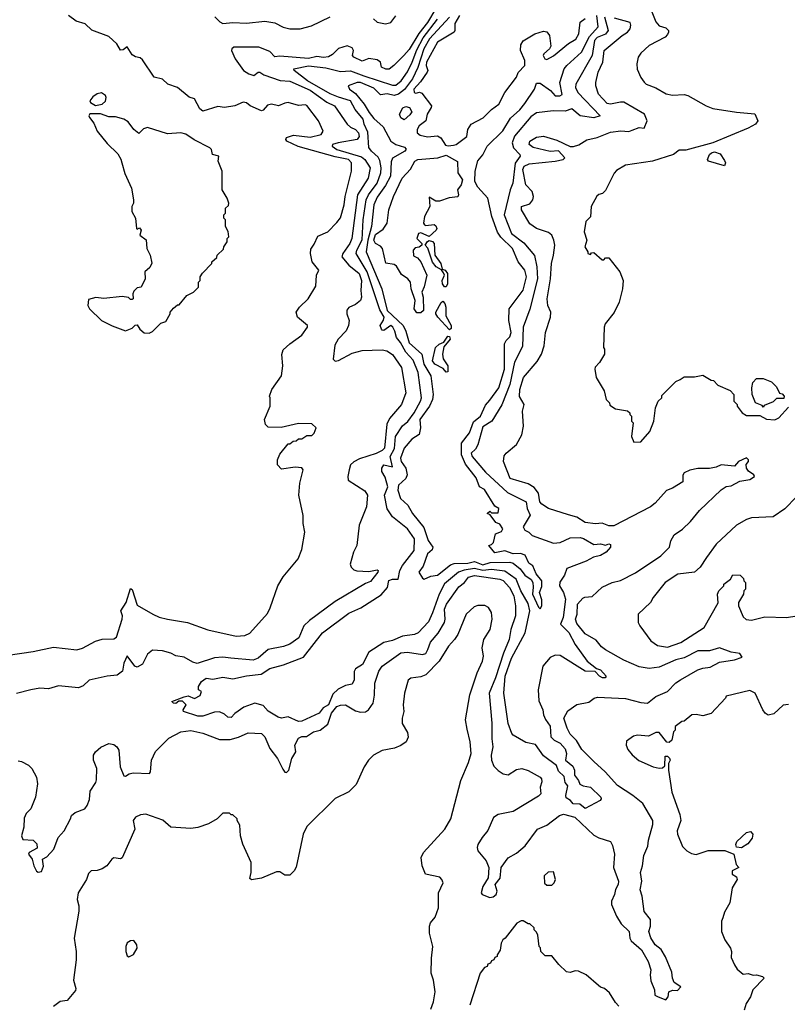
# Model space of a CAD drawing. Extents: x 2239805 to 2396427, y 665731 to 772158.
# Tile 18 of 256: x 2264314 to 2268889, y 697720 to 703589. Entities that reach past the tile are written whole.
import ezdxf

# ---------------------------------------------------------------- set-up
doc = ezdxf.new("R2010")
doc.units = 0

msp = doc.modelspace()

# ---------------------------------------------------------------- linework, layer by layer
at = {"layer": '0CON05XD'}
for points in [[(2266793.3, 703655), (2266745, 703572.3), (2266692.8, 703507.2), (2266635, 703411.8), (2266604.3, 703375), (2266544.5, 703315.5), (2266515.5, 703294.5), (2266497, 703293), (2266471.2, 703305), (2266463.8, 703335), (2266445, 703349.2), (2266395, 703357.5), (2266355, 703341.2), (2266305.9, 703365.9), (2266296.7, 703375), (2266302.5, 703405), (2266295, 703420), (2266265, 703432.5), (2266215, 703416.2), (2266178.8, 703381.2), (2266155, 703366.9), (2266125, 703364.1), (2266085, 703370), (2266035, 703357.1), (2265865, 703371.5), (2265835, 703366.7), (2265805, 703398), (2265740, 703425), (2265590, 703425), (2265577.5, 703415), (2265576.7, 703405), (2265599.2, 703355), (2265648.8, 703285), (2265680, 703265), (2265710, 703255), (2265735, 703276.7), (2265745, 703276), (2265769.6, 703259.6), (2265866.9, 703226.9), (2265925, 703221.5), (2266045, 703169.4), (2266145, 703097.1), (2266190.6, 703075), (2266265.8, 702965.8), (2266285, 702948.8), (2266315.6, 702935), (2266332.3, 702915), (2266336.9, 702893.1), (2266325, 702874.7), (2266211.2, 702855), (2266178.8, 702845), (2266176.2, 702835), (2266204, 702815), (2266351, 702771), (2266370.4, 702755), (2266402.1, 702705), (2266391.2, 702645), (2266327.2, 702545), (2266292.7, 702285), (2266280.9, 702255), (2266239.4, 702195), (2266234.3, 702175), (2266275.7, 702125), (2266337.8, 702075), (2266350.7, 702035), (2266347.3, 701975)], [(2266935, 703614.4), (2266907.3, 703565), (2266907.8, 703525), (2266902.9, 703515), (2266804.6, 703455), (2266739.4, 703335), (2266737.3, 703315), (2266745.5, 703285), (2266741.8, 703275), (2266702.2, 703217.8), (2266663.4, 703175), (2266665, 703154.3), (2266675, 703150.6), (2266697.1, 703157.1), (2266711.4, 703151.4), (2266767.5, 703075), (2266767.1, 703065), (2266742.9, 703025), (2266734, 702985), (2266695, 702956.7), (2266683.3, 702935), (2266682.5, 702915), (2266700, 702900), (2266745, 702889.4), (2266805, 702895.6), (2266824.6, 702884.6), (2266851.5, 702841.5), (2266867.1, 702837.1), (2266899.3, 702840.7), (2266916.2, 702845), (2266977.9, 702892.1), (2266984.3, 702935), (2267005, 702966), (2267076.8, 703003.2), (2267125.8, 703054.2), (2267168.8, 703085), (2267206.2, 703155), (2267274.2, 703245), (2267285.7, 703274.3), (2267324.2, 703315), (2267324.5, 703345), (2267298.9, 703405), (2267301.3, 703438.7), (2267315, 703463.1), (2267384.8, 703505.2), (2267435, 703520), (2267455.5, 703515.5), (2267471.9, 703495), (2267478.6, 703431.4), (2267472.5, 703415), (2267438, 703385), (2267434.2, 703375), (2267444, 703355), (2267455, 703352), (2267495, 703372.9), (2267585, 703447.1), (2267627.7, 703472.3), (2267645.4, 703504.6), (2267655, 703573.3), (2267684, 703596)], [(2268077.1, 703645), (2268105.7, 703575.7), (2268125, 703552.5), (2268165, 703540), (2268180, 703525), (2268180, 703515), (2268175, 703500), (2268160, 703485), (2268065, 703434.2), (2268015, 703390), (2267999.2, 703365), (2267991.4, 703325), (2267994.5, 703294.5), (2268015, 703243.3), (2268035, 703216.2), (2268047.5, 703205), (2268105, 703182), (2268166.6, 703146.6), (2268205, 703139.4), (2268275, 703142.9), (2268296.6, 703136.6), (2268404.5, 703074.5), (2268445, 703058.6), (2268585, 703036.7), (2268695, 703027.5), (2268713.3, 702985), (2268700, 702965), (2268655, 702941.5), (2268445, 702855.4), (2268285, 702811.2), (2268245, 702810), (2268210, 702785), (2268085, 702746.2), (2267925, 702721.2), (2267870.5, 702689.5), (2267856.4, 702673.6), (2267805, 702570), (2267788.3, 702551.7), (2267765, 702547.5), (2267753.9, 702536.1), (2267720, 702475), (2267715.9, 702414.1), (2267687.5, 702385), (2267678.8, 702325), (2267693.3, 702275), (2267682.5, 702235), (2267700, 702205), (2267700, 702195), (2267715, 702190), (2267721.7, 702198.3), (2267735, 702200), (2267785, 702157.5), (2267795, 702157.5), (2267805, 702170), (2267825, 702170), (2267890, 702085), (2267910, 702035), (2267907.5, 701985), (2267887.5, 701905), (2267856.1, 701843.9), (2267803.9, 701776.1), (2267796.7, 701755), (2267792.5, 701635), (2267800, 701625), (2267800, 701595), (2267770, 701545), (2267743, 701517), (2267742.5, 701505), (2267750, 701455), (2267797, 701377), (2267810, 701325), (2267830, 701305), (2267831.7, 701291.7), (2267865, 701270), (2267937, 701257), (2267950, 701245), (2267950, 701235), (2267960, 701225), (2267960, 701195), (2267970, 701185), (2267960, 701105), (2267975, 701070), (2268015, 701072.5), (2268070, 701135), (2268092.5, 701195), (2268102.5, 701275), (2268120, 701315), (2268140, 701335), (2268141.7, 701348.3), (2268207.5, 701415), (2268225, 701432.5), (2268250, 701445), (2268275, 701460), (2268335, 701460), (2268385, 701470), (2268435, 701440), (2268448.3, 701438.3), (2268475, 701410), (2268548.3, 701378.3), (2268570, 701355), (2268570, 701315), (2268590, 701295), (2268590, 701285), (2268620, 701245), (2268645, 701230), (2268725, 701230), (2268765, 701207.5), (2268815, 701203.3), (2268837.5, 701215), (2268895, 701280)], [(2264245, 699802), (2264395, 699822.5), (2264515, 699848), (2264655, 699833.8), (2264687.7, 699842.3), (2264766.4, 699883.6), (2264805, 699896.7), (2264875, 699898.8), (2264891.2, 699908.8), (2264925.3, 700015), (2264925.9, 700035.9), (2264916.9, 700065), (2264949.6, 700115), (2264975, 700197.5), (2264985, 700192.5), (2265015, 700100), (2265107.5, 700045), (2265145, 700028), (2265195.8, 700015.8), (2265315, 699996), (2265435, 699951.2), (2265605, 699914), (2265655, 699918.8), (2265685, 699931.2), (2265790.5, 700049.5), (2265807.7, 700082.3), (2265853.3, 700215), (2265885, 700267.5), (2265973.3, 700375), (2265995, 700430), (2266012.5, 700535), (2266003.3, 700585), (2266003, 700633), (2265976.7, 700755), (2265983.6, 700826.4), (2266002.5, 700905), (2265995, 700917.5), (2265955, 700922.5), (2265875, 700910), (2265850, 700935), (2265850, 700965), (2265865, 701000), (2265915, 701060), (2265925, 701060), (2265943, 701077), (2265961.7, 701078.3), (2265975, 701090), (2265995, 701090), (2266025, 701110), (2266055, 701110), (2266070, 701125), (2266080, 701155), (2266055, 701180), (2265975, 701182.5), (2265873, 701157), (2265795, 701160), (2265780, 701175), (2265772.5, 701205), (2265807.5, 701285), (2265807.5, 701335), (2265802.5, 701345), (2265817.5, 701385), (2265873.8, 701465), (2265883.3, 701525), (2265877, 701593), (2265885, 701620), (2265925, 701657.5), (2265995, 701707.5), (2266030, 701755), (2266030, 701765), (2265970, 701815), (2265962.5, 701845), (2265982.5, 701875), (2266032.5, 701925), (2266079.3, 702000.7), (2266083.3, 702065), (2266096.7, 702095), (2266057.5, 702145), (2266046.9, 702195), (2266048.6, 702221.4), (2266070, 702250), (2266091.5, 702298.5), (2266150, 702325), (2266205, 702378.8), (2266225, 702406.7), (2266248.1, 702485), (2266253.5, 702535), (2266292, 702685), (2266290.8, 702735), (2266274.2, 702755), (2266195, 702770.3), (2265973.5, 702833.5), (2265906.7, 702865), (2265900, 702875), (2265905, 702886.7), (2265945, 702900), (2266045, 702887.8), (2266111.2, 702905), (2266122.5, 702925), (2266095.5, 702985.5), (2266025, 703076.2), (2266015, 703081.2), (2265976.4, 703076.4), (2265915, 703094.2), (2265895, 703092), (2265855.8, 703074.2), (2265814.2, 703085.8), (2265791.2, 703078.8), (2265765, 703048.8), (2265755, 703045.8), (2265686.7, 703075), (2265665, 703093.3), (2265645, 703096.7), (2265595.8, 703074.2), (2265535, 703066), (2265495, 703070.8), (2265405, 703044.2), (2265387.7, 703057.7), (2265355, 703116.7), (2265325, 703126.7), (2265255, 703183.8), (2265197.5, 703205), (2265165, 703233.3), (2265116.1, 703246.1), (2265045, 703350), (2265031.7, 703361.7), (2265005, 703366.2), (2264985, 703378.8), (2264955, 703427.5), (2264930.7, 703409.3), (2264915, 703407.5), (2264892.5, 703445), (2264845, 703487.5), (2264745, 703526.7), (2264705, 703564), (2264649.7, 703579.7), (2264605, 703614)], [(2267798.7, 703605), (2267820.8, 703525), (2267805, 703502.7), (2267755, 703481.7), (2267739.8, 703465), (2267725.3, 703374.7), (2267627.5, 703205), (2267627.3, 703185), (2267640.5, 703155), (2267773.8, 703015), (2267735, 703003.8), (2267655, 703016.5), (2267605, 703057.8), (2267565, 703043.1), (2267493.7, 703046.3), (2267395, 703034.3), (2267360.9, 703009.1), (2267262.2, 702895), (2267248.5, 702855), (2267256.4, 702825), (2267294, 702785), (2267296, 702775), (2267266.1, 702733.9), (2267252.2, 702615), (2267236.9, 702575), (2267202.1, 702425), (2267245, 702314.4), (2267319.1, 702259.1), (2267382.9, 702182.9), (2267395.9, 702115), (2267400, 702045), (2267355, 701863.3), (2267314.6, 701755), (2267310, 701640), (2267263.4, 701546.6), (2267235.2, 701415), (2267186.5, 701293.5), (2267127.1, 701195), (2267075, 701161.9), (2267045, 701054.3), (2267030.8, 701029.2), (2267004.7, 701005.3), (2267010.4, 700985), (2267091, 700891), (2267221.1, 700771.1), (2267332.2, 700715), (2267339.1, 700675), (2267355.6, 700635), (2267314.4, 700565), (2267325, 700546.2), (2267347.5, 700535), (2267367.5, 700515), (2267495, 700467.9), (2267535, 700472.9), (2267595, 700499.5), (2267655, 700502.2), (2267675, 700496.7), (2267735, 700461.2), (2267775, 700463.8), (2267805, 700456.2), (2267825, 700463.8), (2267835, 700460), (2267835, 700443.8), (2267808.8, 700415), (2267775, 700395.7), (2267733.8, 700385), (2267690.8, 700360.8), (2267575, 700317.8), (2267561.2, 700278.8), (2267532.9, 700237.1), (2267531.2, 700215), (2267554.7, 700175), (2267567.1, 700135), (2267552.6, 700025), (2267537.5, 699985), (2267586.2, 699936.2), (2267625.2, 699865.2), (2267696.1, 699766.1), (2267751.7, 699721.7), (2267775, 699713.3), (2267810, 699675), (2267802.5, 699665), (2267787.5, 699665), (2267768.8, 699675), (2267743.9, 699703.9), (2267685, 699706.5), (2267535, 699800), (2267505, 699801.1), (2267475, 699788.1), (2267432.3, 699735), (2267403.1, 699595), (2267408, 699528), (2267432.2, 699475), (2267435.7, 699445), (2267447.3, 699417.3), (2267475, 699378), (2267480, 699315), (2267498.8, 699295), (2267535, 699277.5), (2267565, 699242.5), (2267573.3, 699215), (2267566.2, 699175), (2267609.7, 699139.7), (2267620, 699115), (2267620, 699085), (2267643.8, 699055), (2267652.7, 699032.7), (2267671.4, 699021.4), (2267715, 699013.8), (2267776.7, 698955), (2267780, 698945), (2267772.5, 698935), (2267685, 698886.7), (2267652.5, 698912.5), (2267612.5, 698915), (2267597.5, 698935), (2267570.6, 698950.6), (2267568.6, 698965), (2267581.7, 699021.7), (2267565, 699042.5), (2267558.9, 699078.9), (2267525, 699110), (2267513, 699143), (2267435, 699200.8), (2267388.1, 699268.1), (2267330.9, 699280.9), (2267255, 699324.5), (2267246.9, 699335), (2267224.7, 699394.7), (2267199.7, 699575), (2267207.8, 699675), (2267245, 699783.1), (2267327.1, 699935), (2267355.2, 700065), (2267345, 700109.4), (2267300.6, 700185), (2267273.7, 700253.7), (2267205, 700302.1), (2267125, 700312.2), (2267075, 700305.1), (2267025, 700317.7), (2266962.5, 700307.5), (2266930, 700295), (2266845, 700225.4), (2266814.4, 700165.6), (2266775, 700052.5), (2266750, 700000), (2266688.1, 699935), (2266666, 699924), (2266594.8, 699915.2), (2266535, 699888.8), (2266484.3, 699875.7), (2266395, 699818.9), (2266356.2, 699745), (2266315, 699720.6), (2266306.8, 699703.2), (2266306.8, 699655), (2266295, 699628), (2266255, 699620.4), (2266211.7, 699598.3), (2266181.1, 699568.9), (2266155.3, 699505), (2266123.4, 699486.6), (2266098.8, 699455), (2265995, 699408), (2265975, 699406.2), (2265915, 699434.4), (2265875, 699425.6), (2265855, 699430.6), (2265795, 699468.1), (2265765, 699500.6), (2265715, 699515.7), (2265649.5, 699490.5), (2265597, 699453), (2265575, 699430), (2265555, 699432), (2265535, 699450), (2265504.1, 699464.1), (2265475, 699461.9), (2265405, 699436.9), (2265375, 699437.1), (2265290, 699465), (2265287.5, 699475), (2265306.7, 699505), (2265285, 699527.5), (2265263, 699527), (2265245, 699513.3), (2265230, 699515), (2265220, 699525), (2265295, 699553.3), (2265318.3, 699558.3), (2265355, 699543.3), (2265389.3, 699560.7), (2265397.5, 699585), (2265380, 699595), (2265380, 699615), (2265396.9, 699645), (2265425, 699664.4), (2265465, 699658.6), (2265525, 699670.8), (2265585, 699659.4), (2265665, 699678.6), (2265752.4, 699687.6), (2265805, 699721.8), (2265886.1, 699743.9), (2266005, 699788.5), (2266118.9, 699935), (2266275, 700050.9), (2266346.7, 700083.3), (2266468.8, 700161.2), (2266506.1, 700205), (2266515, 700245.4), (2266535, 700254.7), (2266570, 700255), (2266579.2, 700305), (2266595.4, 700335), (2266665.5, 700425), (2266666.2, 700495), (2266625, 700554.3), (2266535.7, 700625.7), (2266503.8, 700673.8), (2266487.9, 700755), (2266507.8, 700805), (2266492.8, 700862.8), (2266473.2, 700895), (2266472.3, 700915), (2266485, 700935.5), (2266535.6, 700924.4), (2266522.7, 700985), (2266547.3, 701032.7), (2266553.5, 701105), (2266595, 701168.1), (2266627.1, 701192.9), (2266665.3, 701245), (2266703.2, 701315), (2266708.2, 701335), (2266689.1, 701485), (2266658.3, 701558.3), (2266616, 701606), (2266584.4, 701664.4), (2266560, 701695), (2266548.8, 701731.2)], [(2265476.7, 703605), (2265505.9, 703575.9), (2265525, 703566.2), (2265585, 703572), (2265665, 703568), (2265775, 703578.8), (2265835, 703570), (2265885, 703543.3), (2265925, 703533.8), (2265985, 703533.3), (2266052.5, 703552.5), (2266163.6, 703606.4)], [(2266548.8, 701731.2), (2266538.5, 701755), (2266525, 701766.7), (2266485, 701736.7), (2266475, 701737.5), (2266470, 701745), (2266463.3, 701766.7), (2266483, 701797), (2266486.7, 701815), (2266460.1, 701860.1), (2266384.8, 702084.8), (2266319.4, 702195), (2266323.1, 702215), (2266355, 702276.2), (2266360.5, 702395), (2266378.1, 702515), (2266392.7, 702545), (2266444, 702615), (2266466.7, 702675), (2266467.8, 702705), (2266459.4, 702749.4), (2266449.9, 702769.9), (2266410.8, 702805), (2266395, 702827.5), (2266387.9, 702917.9), (2266367.3, 702965), (2266361.1, 702995), (2266313.7, 703053.7), (2266285, 703104.5), (2266215, 703127.6), (2266165, 703146.9), (2266029.6, 703225), (2265950.8, 703285), (2265948.8, 703295), (2266035, 703313.5), (2266138, 703302), (2266225, 703279.6), (2266285, 703284.6), (2266365, 703253.1), (2266535, 703198.9), (2266555, 703198.5), (2266588, 703225), (2266625, 703277.5), (2266653.7, 703335), (2266680.5, 703409.5), (2266719, 703481), (2266805, 703591.1)], [(2266876, 703604), (2266757, 703475), (2266723.5, 703415), (2266686.5, 703303.5), (2266655, 703235.5), (2266606.7, 703173.3), (2266571.2, 703145), (2266545, 703136.3), (2266503.8, 703146.2), (2266465, 703140.6), (2266425, 703179.7), (2266345, 703214.2), (2266325, 703214.1), (2266271.2, 703195), (2266279.2, 703175), (2266315, 703149.2), (2266367.7, 703085), (2266395.9, 703035), (2266425, 702999.6), (2266480.5, 702950.5), (2266525.5, 702865), (2266555, 702844.6), (2266608, 702828), (2266617.3, 702817.3), (2266610, 702805), (2266535, 702764.2), (2266528.1, 702741.9), (2266524.1, 702655), (2266495, 702601.1), (2266445, 702531.5), (2266424, 702486), (2266409.8, 702355), (2266388.1, 702275), (2266378.4, 702205), (2266472.9, 701985), (2266503.7, 701855), (2266599.1, 701765), (2266615, 701731.4), (2266635, 701661.9), (2266710.8, 701595), (2266722.1, 701535), (2266763.9, 701465), (2266778.9, 701355), (2266774.1, 701325), (2266756.6, 701285), (2266698.4, 701205), (2266702.5, 701155), (2266694.5, 701115.5), (2266651.5, 701088.5), (2266604.7, 701035.3), (2266583.1, 700975), (2266587.5, 700955), (2266615.5, 700915), (2266623.5, 700875), (2266615.6, 700855), (2266572.5, 700815), (2266567.5, 700785), (2266584.3, 700735), (2266627.5, 700695), (2266654.3, 700645), (2266721.8, 700561.8), (2266748.9, 700485), (2266776.7, 700445), (2266772, 700428), (2266744.7, 700405.3), (2266718, 700332), (2266692.5, 700295), (2266715, 700260), (2266725, 700253.3), (2266765, 700272.5), (2266805, 700278.8), (2266881.1, 700338.9), (2266902.4, 700347.6), (2266985, 700349.2), (2267025, 700358.5), (2267075, 700338.9), (2267117.1, 700352.9), (2267235, 700355.6), (2267255, 700348.6), (2267296.4, 700316.4), (2267325, 700277.5), (2267362.7, 700252.7), (2267372, 700235), (2267374.2, 700205.8), (2267370, 700165), (2267405, 700087.5), (2267415, 700077.5), (2267425.7, 700095), (2267425, 700130), (2267412.5, 700175), (2267425, 700210), (2267426, 700245), (2267391.2, 700285), (2267373, 700333), (2267349.2, 700349.2), (2267327.5, 700397.5), (2267297.9, 700407.9), (2267255, 700405.6), (2267205, 700422.5), (2267145, 700411.2), (2267110, 700455), (2267125, 700460), (2267137, 700473), (2267150, 700525), (2267185, 700537.5), (2267193.3, 700555), (2267175, 700582.5), (2267151.7, 700591.7), (2267118.3, 700638.3), (2267100, 700645), (2267115, 700660), (2267125, 700650), (2267165, 700650), (2267170, 700675), (2267145, 700690), (2267085, 700788.8), (2267054.2, 700804.2), (2267035, 700857.1), (2266970.3, 700940.3), (2266946.9, 700995), (2266946.9, 701065), (2266995, 701126.7), (2267018.6, 701191.4), (2267060, 701225), (2267089.5, 701290.5), (2267115, 701321.4), (2267169.1, 701395), (2267202.9, 701505), (2267204.1, 701655.9), (2267212.7, 701677.3), (2267235, 701698.8), (2267243.1, 701725), (2267229.2, 701795), (2267230.8, 701865), (2267315, 701976.2), (2267334.4, 702055), (2267324.4, 702095), (2267284.3, 702145), (2267250.5, 702225), (2267182.1, 702292.1), (2267162.3, 702322.3), (2267127.5, 702415), (2267104.2, 702524.2), (2267045, 702590.8), (2267026.4, 702625), (2267028.5, 702685), (2267043.5, 702746.5), (2267075, 702782.5), (2267100, 702835), (2267194, 702926), (2267239.1, 703000.9), (2267295, 703051.8), (2267325, 703088.1), (2267382.9, 703175), (2267395, 703210), (2267415, 703210), (2267477, 703167), (2267505, 703135.6), (2267532.5, 703135), (2267548, 703142), (2267532.7, 703215), (2267559.4, 703295), (2267573.9, 703316.1), (2267661.5, 703395), (2267710.7, 703489.3), (2267762.2, 703545), (2267753.1, 703613.1)], [(2266422.7, 703592.7), (2266444.1, 703574.1), (2266495, 703563.3), (2266525, 703572.5), (2266555, 703612.5)], [(2268275, 699784.3), (2268225, 699773.9), (2268125, 699729.6), (2268065, 699720.9), (2268005, 699732.5), (2267915, 699772), (2267805, 699833.8), (2267781.7, 699851.7), (2267750.3, 699890.3), (2267685, 699928), (2267635, 699988.9), (2267626.9, 700015), (2267635.7, 700045), (2267638.6, 700105), (2267670, 700140), (2267682.3, 700147.7), (2267725, 700150), (2267785, 700205.8), (2267845.6, 700234.4), (2267895, 700245.8), (2267985, 700292.5), (2268135, 700394), (2268186.1, 700443.9), (2268195, 700482.5), (2268215, 700518.8), (2268265, 700552), (2268311.4, 700598.6), (2268365, 700662.5), (2268493.9, 700786.1), (2268525, 700806.7), (2268555, 700811.2), (2268605, 700838.6), (2268665, 700848.6), (2268692.5, 700865), (2268690, 700875), (2268657.3, 700897.3), (2268646.2, 700915), (2268643.3, 700936.7), (2268657.5, 700955), (2268657.5, 700965), (2268645, 700976.7), (2268597.5, 700955), (2268575, 700926.7), (2268495, 700936), (2268465, 700922), (2268425.9, 700914.1), (2268356.4, 700913.6), (2268307, 700903), (2268275, 700887.5), (2268267, 700873), (2268266.7, 700835), (2268205, 700796), (2268168.1, 700781.9), (2268102.1, 700707.9), (2268074.3, 700685.7), (2267855, 700572.7), (2267825, 700571.5), (2267785, 700587.8), (2267745, 700584.4), (2267685, 700592.2), (2267635, 700622.9), (2267585, 700638), (2267465, 700676.2), (2267425, 700700.6), (2267414.6, 700715), (2267406.2, 700766.2), (2267380.3, 700800.3), (2267345, 700821.4), (2267237.5, 700855), (2267196.7, 700955), (2267201.7, 700988.3), (2267214.1, 701005.9), (2267273.9, 701056.1), (2267306.7, 701115), (2267316.2, 701165), (2267310, 701255), (2267321.2, 701295), (2267293.2, 701343.2), (2267294.3, 701385), (2267317.5, 701455), (2267398.1, 701551.9), (2267424, 701595), (2267438.8, 701645), (2267446.7, 701725), (2267476.7, 701815), (2267478.8, 701845), (2267462.5, 701885), (2267458, 701925), (2267478.1, 702045), (2267482.5, 702135), (2267495.7, 702185), (2267502.5, 702245), (2267498, 702275), (2267485, 702303.3), (2267465, 702319.2), (2267393.3, 702345), (2267355, 702372), (2267305.6, 702455), (2267305, 702476), (2267355, 702491.2), (2267372.5, 702515), (2267375.6, 702535), (2267367.5, 702565), (2267330.6, 702605), (2267312.9, 702695), (2267321.2, 702715), (2267349.7, 702730.3), (2267505, 702744.6), (2267553.8, 702756.2), (2267562.5, 702765), (2267525, 702806.7), (2267476.4, 702803.6), (2267375, 702827.3), (2267349.4, 702845), (2267354.4, 702865), (2267395, 702889.2), (2267435, 702893.8), (2267515, 702870), (2267595, 702832), (2267615, 702832), (2267647, 702843), (2267695, 702872), (2267755, 702886), (2267835, 702918.6), (2267895.7, 702925.7), (2267945, 702923.1), (2267965, 702930), (2268005, 702946.2), (2268035, 702942.5), (2268053.3, 702985), (2268036.7, 703025), (2267915, 703096.2), (2267895, 703097.5), (2267835, 703084.5), (2267815, 703088.1), (2267762.9, 703145), (2267747.1, 703195), (2267746.9, 703215), (2267762.5, 703275), (2267788.8, 703335), (2267798, 703405), (2267904.4, 703495), (2267936.4, 703513.6), (2267951.5, 703535), (2267957.1, 703555), (2267952.7, 703572.7), (2267858.4, 703598.4)], [(2264765, 703077.1), (2264805, 703084.2), (2264826.1, 703103.9), (2264830, 703125), (2264826.4, 703136.4), (2264801.7, 703151.7), (2264775, 703147.5), (2264750.5, 703129.5), (2264732.5, 703105), (2264736.7, 703095), (2264765, 703077.1)], [(2266605, 702992.5), (2266585, 703003.3), (2266577.5, 703025), (2266597, 703063), (2266615, 703071.2), (2266636.2, 703065), (2266650.7, 703039.3), (2266639.5, 703020.5), (2266605, 702992.5)], [(2265085, 701720), (2265105, 701730), (2265155, 701780), (2265185, 701790), (2265210, 701835), (2265210, 701845), (2265230, 701870), (2265255, 701890), (2265265, 701890), (2265310, 701945), (2265350, 701965), (2265380, 701995), (2265380, 702025), (2265390, 702035), (2265390, 702055), (2265403, 702077), (2265460, 702135), (2265460, 702145), (2265488.3, 702171.7), (2265490, 702185), (2265528.3, 702221.7), (2265530, 702235), (2265550, 702265), (2265550, 702285), (2265560, 702295), (2265557, 702327), (2265540, 702355), (2265540, 702395), (2265530, 702405), (2265530, 702425), (2265540, 702435), (2265540, 702465), (2265558.3, 702481.7), (2265560, 702495), (2265550, 702525), (2265520, 702575), (2265520, 702685), (2265497.5, 702745), (2265500, 702775), (2265462.5, 702785), (2265457.5, 702815), (2265447.5, 702825), (2265353, 702873), (2265305, 702906.7), (2265275, 702913.3), (2265195, 702908), (2265075, 702946.2), (2265051.7, 702938.3), (2265025, 702910), (2264995, 702933.3), (2264960.2, 702980.2), (2264935.5, 702995.5), (2264885, 703008.9), (2264845, 703009.2), (2264795, 703026.9), (2264732.9, 703027.1), (2264726.7, 703015), (2264730, 703005), (2264755, 702972.5), (2264776.7, 702925), (2264835, 702850), (2264898.8, 702788.8), (2264917.7, 702757.7), (2264923.8, 702735), (2264941.2, 702671.2), (2264980, 702585), (2264993.3, 702515), (2264992.5, 702495), (2264982.5, 702475), (2264982.5, 702445), (2265003.3, 702405), (2265010, 702345), (2265015, 702340), (2265028.3, 702348.3), (2265037.5, 702335), (2265030, 702305), (2265067, 702277), (2265072.5, 702225), (2265092.5, 702185), (2265101.7, 702138.3), (2265089.3, 702110.7), (2265060, 702085), (2265062.5, 702045), (2265037.5, 701995), (2265015, 701990), (2264995, 701970), (2264987.5, 701955), (2264990, 701925), (2264985, 701920), (2264975, 701920), (2264962.5, 701932.5), (2264925, 701938.8), (2264815, 701926.7), (2264767, 701933), (2264725, 701920), (2264720, 701885), (2264730, 701865), (2264802.5, 701795), (2264865, 701763.3), (2264945, 701733.3), (2264985, 701750), (2265001.7, 701768.3), (2265015, 701770), (2265030, 701745), (2265055, 701722.5), (2265085, 701720)], [(2268515, 702717.5), (2268420, 702745), (2268412.5, 702755), (2268426, 702785), (2268436.2, 702795), (2268455, 702800), (2268488.8, 702788.8), (2268515, 702750), (2268520, 702735), (2268515, 702717.5)], [(2266681.4, 701841.4), (2266665.8, 701865), (2266670.8, 701915), (2266647.5, 701985), (2266644, 702025), (2266626.7, 702045), (2266590.5, 702070.5), (2266560.5, 702120.5), (2266545, 702128.8), (2266497, 702137), (2266476, 702225), (2266465, 702238), (2266434.2, 702255), (2266425.6, 702275), (2266435, 702307.8), (2266480, 702340), (2266503.8, 702375), (2266514.2, 702455), (2266540.9, 702535), (2266594.3, 702645), (2266642.3, 702697.7), (2266668, 702745), (2266686.2, 702755), (2266805.3, 702765.3), (2266855, 702781.6), (2266922.5, 702742.5), (2266925.9, 702675.9), (2266953.9, 702633.9), (2266945.5, 702604.5), (2266923.3, 702575), (2266930, 702545), (2266925, 702533.3), (2266873.6, 702526.4), (2266815, 702506.7), (2266795, 702507.5), (2266755, 702530), (2266757.5, 702475), (2266727.5, 702415), (2266721.2, 702375), (2266727.5, 702365), (2266735, 702361.2), (2266785, 702367.5), (2266795, 702360), (2266800, 702345), (2266796.4, 702333.6), (2266755, 702296.7), (2266705, 702317.5), (2266690, 702315), (2266680, 702285), (2266710, 702255), (2266710, 702245), (2266695, 702232.5), (2266671.7, 702228.3), (2266660, 702215), (2266661.7, 702181.7), (2266685, 702170), (2266703.8, 702145), (2266741.2, 702065), (2266724.1, 701995.9), (2266710, 701965), (2266718, 701935), (2266720, 701855), (2266705, 701841.4), (2266681.4, 701841.4)], [(2266855, 701996.7), (2266845, 701996.7), (2266834.3, 702015), (2266832.5, 702035), (2266846.7, 702065), (2266839.7, 702079.7), (2266828.3, 702098.3), (2266796.7, 702115), (2266774.3, 702144.3), (2266745.9, 702225.9), (2266730, 702245), (2266743.6, 702266.4), (2266755, 702272.5), (2266775, 702266.7), (2266783.8, 702255), (2266788.8, 702185), (2266823.8, 702135), (2266831.7, 702101.7), (2266850, 702095), (2266863.3, 702075), (2266864, 702015), (2266855, 701996.7)], [(2266347.3, 701975), (2266351.9, 701935), (2266345.7, 701915), (2266315, 701891.9), (2266276.4, 701873.6), (2266263.3, 701856.7), (2266263.5, 701835), (2266277.5, 701795), (2266273.5, 701765), (2266260, 701735), (2266211.1, 701685), (2266191.3, 701648.7), (2266182.5, 701565), (2266193.8, 701553.8), (2266215, 701556.4), (2266295, 701600.4), (2266355, 701616.2), (2266475, 701620), (2266502.5, 701615), (2266535, 701593.8), (2266590, 701515), (2266615.6, 701365), (2266588.6, 701295), (2266518.6, 701211.4), (2266501.7, 701178.3), (2266488.1, 701035), (2266475, 701021.4), (2266437.8, 701002.2), (2266338.6, 700971.4), (2266305, 700952.7), (2266285.3, 700934.7), (2266277.1, 700905), (2266270, 700865), (2266272.5, 700845), (2266370.5, 700780.5), (2266387.5, 700755), (2266380.8, 700685), (2266337.5, 700575), (2266323.8, 700455), (2266303.3, 700415), (2266283, 700343), (2266290, 700325), (2266305, 700310), (2266323, 700303), (2266395, 700300), (2266445, 700310), (2266450, 700305), (2266447.5, 700295), (2266405, 700240), (2266375, 700227.5), (2266195, 700120), (2266042.2, 700007.8), (2266008.1, 699975), (2265978, 699905), (2265925, 699867.1), (2265886.9, 699853.1), (2265795, 699835.5), (2265735, 699783.3), (2265705, 699771.9), (2265573.1, 699783.1), (2265525, 699788.5), (2265475, 699784.4), (2265372.3, 699752.3), (2265345, 699760), (2265295, 699788.8), (2265245, 699796.2), (2265215, 699813.8), (2265166.1, 699826.1), (2265105, 699830), (2265075, 699807.5), (2265045, 699746.7), (2265015, 699728.8), (2265000, 699735), (2264955, 699797.5), (2264935, 699752.5), (2264926.2, 699705), (2264895, 699682), (2264835, 699676), (2264727.9, 699652.1), (2264691.7, 699618.3), (2264665, 699606), (2264545, 699617.5), (2264485, 699601.2), (2264435, 699603.8), (2264380, 699595), (2264295, 699573.3)], [(2266875, 701740), (2266805.7, 701815), (2266794, 701835), (2266794, 701845), (2266825, 701903.3), (2266835, 701910), (2266846.8, 701896.8), (2266854, 701875), (2266853, 701823), (2266885.6, 701765), (2266885, 701747.5), (2266875, 701740)], [(2266855, 701487.5), (2266838.8, 701508.8), (2266788.8, 701535), (2266773.3, 701555), (2266791.4, 701635), (2266814, 701655), (2266842.7, 701667.3), (2266865, 701703.3), (2266875, 701700), (2266880, 701685), (2266841.9, 701638.1), (2266834, 701595), (2266838, 701568), (2266866, 701525), (2266865, 701490), (2266855, 701487.5)], [(2268745, 701280), (2268738.3, 701288.3), (2268700, 701305), (2268680, 701355), (2268677.5, 701395), (2268683, 701427), (2268705, 701450), (2268745, 701450), (2268795, 701430), (2268825, 701400), (2268841.7, 701361.7), (2268858.3, 701358.3), (2268870, 701345), (2268868.3, 701331.7), (2268825, 701330), (2268805, 701310), (2268751.7, 701288.3), (2268745, 701280)], [(2268944.3, 700745.7), (2268875, 700673.8), (2268805, 700626.2), (2268675, 700620), (2268645, 700610), (2268585, 700576.7), (2268465, 700463.3), (2268407.1, 700382.9), (2268370, 700325), (2268335, 700296.7), (2268236.1, 700283.9), (2268160, 700235), (2268088.8, 700145), (2268073.3, 700115), (2268000, 700045), (2268000, 699995), (2268010, 699975), (2268075, 699886.7), (2268115, 699858.8), (2268175, 699849.2), (2268255, 699875.6), (2268393.9, 699966.1), (2268477, 700113), (2268472.5, 700165), (2268480, 700185), (2268510, 700215), (2268510, 700225), (2268550, 700255), (2268565, 700280), (2268608.3, 700278.3), (2268628.3, 700258.3), (2268630, 700245), (2268640, 700235), (2268640, 700195), (2268630, 700185), (2268627.5, 700165), (2268597.5, 700115), (2268597.5, 700095), (2268625, 700030), (2268643, 700013), (2268675, 700010), (2268755, 700028.8), (2268883.6, 700026.4), (2268945, 700036.2)], [(2264305, 699171.2), (2264325, 699167.3), (2264366.2, 699145), (2264385.5, 699125.5), (2264413.6, 699073.6), (2264419.4, 699035), (2264407.5, 698955), (2264380, 698885), (2264352.7, 698857.3), (2264340.8, 698829.2), (2264338, 698775), (2264323.9, 698723.9), (2264333.3, 698703.3), (2264395, 698697.5), (2264417, 698677), (2264418.3, 698651.7), (2264370, 698625), (2264367.5, 698615), (2264387.5, 698585), (2264398, 698545), (2264413.9, 698513.9), (2264425, 698507.5), (2264445, 698512.5), (2264455.7, 698544.3), (2264450, 698585), (2264475, 698600), (2264518, 698645), (2264543.8, 698715), (2264580, 698755), (2264617.5, 698825), (2264622.5, 698845), (2264645, 698863.3), (2264702.5, 698885), (2264716.7, 698905), (2264729.3, 698940.7), (2264735, 698990), (2264767.7, 699042.3), (2264771.7, 699058.3), (2264774, 699125), (2264754, 699175), (2264754, 699205), (2264766.7, 699225), (2264797.7, 699252.3), (2264845.9, 699274.1), (2264875, 699269.2), (2264894, 699255), (2264904.3, 699235), (2264912, 699135), (2264935, 699082.5), (2264945, 699080), (2264966, 699094), (2264990.5, 699099.5), (2265087.5, 699095), (2265093.6, 699106.4), (2265098.8, 699175), (2265123.2, 699226.8), (2265203.1, 699306.9), (2265275, 699344.6), (2265335, 699351.2), (2265405.4, 699335.4), (2265505, 699298.6), (2265567.5, 699297.5), (2265618.3, 699311.7), (2265675, 699337.5), (2265755, 699333.3), (2265774.2, 699314.2), (2265804.3, 699244.3), (2265850, 699185), (2265881.7, 699121.7), (2265895, 699103.3), (2265905, 699102.5), (2265918.8, 699115), (2265936.2, 699185), (2265958.8, 699225), (2265954, 699265), (2265975, 699306.2), (2265995, 699316), (2266024.1, 699315.9), (2266065, 699343.3), (2266105, 699353.3), (2266149.5, 699390.5), (2266173.1, 699455), (2266205, 699494.2), (2266225, 699504), (2266255, 699504.2), (2266315, 699470), (2266345, 699460.6), (2266375, 699462.9), (2266393.8, 699475), (2266420, 699515), (2266427.9, 699562.1), (2266430, 699635), (2266455, 699706.7), (2266474.6, 699735.4), (2266585, 699815.8), (2266625, 699818.1), (2266715, 699804.5), (2266735, 699811.4), (2266747.3, 699835), (2266762.1, 699877.9), (2266808.3, 699931.7), (2266845.4, 699995), (2266850, 700015), (2266845.6, 700075), (2266856.7, 700105), (2266931.2, 700208.8), (2266965.4, 700234.6), (2266988, 700265), (2267025, 700275.5), (2267175, 700253.2), (2267195, 700245.4), (2267233.6, 700205), (2267259.6, 700155), (2267268.9, 700095), (2267268.9, 700035), (2267240.5, 699955), (2267231.5, 699895), (2267197.1, 699812.9), (2267150, 699665), (2267111.5, 699575), (2267128.1, 699395), (2267127.1, 699302.9), (2267134.4, 699255), (2267123.1, 699205), (2267125.8, 699175.8), (2267140.3, 699140.3), (2267165, 699113.3), (2267195, 699093.3), (2267225, 699088.8), (2267275, 699120), (2267306.1, 699126.1), (2267343.9, 699113.9), (2267415, 699073.3), (2267423.3, 699065), (2267426.1, 699046.1), (2267415.8, 699015), (2267420, 698975), (2267405, 698960), (2267255, 698869.2), (2267165, 698851.2), (2267136.8, 698833.2), (2267105, 698756.7), (2267070, 698715), (2267045, 698672.5), (2267040, 698655), (2267043.8, 698635), (2267094.4, 698574.4), (2267110, 698535), (2267105.7, 698474.3), (2267075, 698422.5), (2267063.8, 698383.8), (2267070, 698375), (2267115, 698356.2), (2267135, 698360), (2267153.8, 698375), (2267158.8, 698395), (2267147.5, 698435), (2267177.4, 698472.6), (2267182.9, 698535), (2267225, 698592.5), (2267275, 698620.6), (2267327.1, 698665), (2267400, 698765), (2267455, 698788.8), (2267530.6, 698845), (2267555, 698853.1), (2267622.9, 698835), (2267735, 698728.1), (2267765, 698711.9), (2267835, 698690), (2267847.4, 698667.4), (2267859.4, 698615), (2267852.5, 698535), (2267882.9, 698455), (2267880.8, 698435), (2267864, 698405), (2267858.6, 698375), (2267840.6, 698335), (2267840.6, 698315), (2267870, 698245), (2267899.2, 698199.2), (2267946.2, 698155), (2267949.4, 698115), (2267957.5, 698097.5), (2268020.6, 698045), (2268060, 697975), (2268076, 697925), (2268071.2, 697895), (2268075, 697860), (2268096.4, 697806.4), (2268100, 697775), (2268120, 697765), (2268165, 697747.5), (2268178.8, 697765), (2268182.5, 697795), (2268205, 697804), (2268235, 697802.9), (2268253.8, 697825), (2268215, 697850), (2268204.4, 697875), (2268201.3, 697911.3), (2268163.6, 698003.6), (2268136.8, 698046.8), (2268102, 698075), (2268076.1, 698116.1), (2268063.3, 698155), (2268073.3, 698186.7), (2268072.5, 698225), (2268035, 698272.5), (2268024.2, 698365), (2268011.7, 698401.7), (2268021.9, 698455), (2268014.5, 698505), (2268026.7, 698545), (2268033.6, 698606.4), (2268056.8, 698663.2), (2268060.9, 698699.1), (2268088.1, 698791.9), (2268088.2, 698815), (2268026.9, 698916.9), (2267968.8, 698965), (2267876, 699025), (2267802.9, 699105), (2267736.5, 699166.5), (2267665, 699238.6), (2267631.9, 699291.9), (2267595, 699330.8), (2267576, 699365), (2267557.5, 699425), (2267580.7, 699469.3), (2267635, 699507.5), (2267705, 699521.2), (2267737.5, 699545), (2267758.3, 699551.7), (2267925, 699543.5), (2268015, 699518.9), (2268055, 699515.6), (2268105, 699554.4), (2268173.8, 699585), (2268225, 699636.2), (2268252.5, 699655), (2268355, 699712.9), (2268385, 699724.2), (2268429.8, 699730.2), (2268485, 699760), (2268575, 699773.3), (2268620, 699790), (2268605, 699811.2), (2268555, 699819.2), (2268485, 699844.4), (2268425, 699826.2), (2268355, 699826), (2268275, 699784.3)], [(2266765, 697691.2), (2266780.8, 697735), (2266789.2, 697795), (2266780, 697865), (2266766.7, 697905), (2266767.5, 697995), (2266776.7, 698065), (2266756.7, 698145), (2266756.7, 698185), (2266763.3, 698205), (2266789.5, 698240.5), (2266810, 698295), (2266810, 698385), (2266837.5, 698445), (2266830, 698465), (2266817, 698477), (2266732.5, 698495), (2266712.5, 698545), (2266707.5, 698595), (2266720, 698625), (2266847.5, 698765), (2266883.3, 698825), (2266943.3, 699055), (2266988.8, 699161.2), (2267004.2, 699215), (2266998.6, 699285), (2266980.6, 699360.6), (2266970.8, 699415), (2266996.7, 699565), (2267040, 699695), (2267071.4, 699765), (2267077.5, 699795), (2267070.8, 699845), (2267080.8, 699895), (2267117.5, 699955), (2267130, 700015), (2267126.7, 700055), (2267107.5, 700085), (2267086.4, 700096.4), (2267045, 700096.7), (2267021.7, 700088.3), (2266974.5, 700045.5), (2266925.8, 699925), (2266906.2, 699893.8), (2266869.2, 699855), (2266814.2, 699765), (2266735, 699684.3), (2266705, 699671.4), (2266645, 699664), (2266628.6, 699651.4), (2266607.5, 699575), (2266600, 699505), (2266602.5, 699465), (2266592.5, 699425), (2266593, 699393), (2266625, 699340), (2266628.3, 699311.7), (2266616.4, 699283.6), (2266585, 699262.5), (2266547.5, 699247.5), (2266475, 699233.3), (2266422.5, 699205), (2266392.5, 699175), (2266367.5, 699135), (2266319.3, 699030.7), (2266275, 698987.5), (2266193.6, 698946.4), (2266025, 698780), (2266003.3, 698735), (2265961.7, 698538.3), (2265950, 698515), (2265925, 698490), (2265895, 698490), (2265865, 698510), (2265845, 698510), (2265755, 698471.2), (2265695, 698462.5), (2265685, 698470), (2265693.3, 698505), (2265693.3, 698565), (2265643.3, 698675), (2265630, 698725), (2265627, 698787), (2265610, 698815), (2265610, 698825), (2265585, 698850), (2265575, 698850), (2265565, 698860), (2265525, 698860), (2265490, 698825), (2265440, 698795), (2265376, 698774), (2265335, 698768.8), (2265215, 698776.7), (2265166.8, 698816.8), (2265065, 698853.3), (2265035, 698850), (2265003.9, 698836.1), (2264991.2, 698815), (2265001.2, 698765), (2264925, 698592.5), (2264915, 698587.5), (2264875, 698592.5), (2264862.5, 698585), (2264832.5, 698545), (2264805, 698527.5), (2264775, 698517.5), (2264740, 698515), (2264725, 698500), (2264712.5, 698465), (2264663.3, 698385), (2264656.7, 698345), (2264666.1, 698306.1), (2264666.1, 698276.1), (2264638.8, 698115), (2264651.2, 698035), (2264650.8, 697985), (2264633.8, 697865), (2264648.8, 697815), (2264647, 697803), (2264597.6, 697742.4), (2264555, 697736.7), (2264515, 697707.5)], [(2268895, 699506.7), (2268865, 699503.3), (2268808.3, 699451.7), (2268775, 699443.3), (2268757.5, 699455), (2268743.3, 699475), (2268697.5, 699575), (2268665, 699590), (2268525, 699557.5), (2268520, 699545), (2268435, 699452.5), (2268385, 699440), (2268345, 699447.5), (2268320, 699445), (2268275, 699407.5), (2268260, 699405), (2268220, 699375), (2268220, 699355), (2268210, 699345), (2268200, 699295), (2268185, 699280), (2268171.7, 699281.7), (2268125, 699340), (2268105, 699340), (2268061.7, 699318.3), (2267995, 699323.3), (2267971.7, 699318.3), (2267930.7, 699289.3), (2267927.5, 699265), (2267939.3, 699239.3), (2267965, 699207.5), (2268003.9, 699173.9), (2268090, 699135), (2268125, 699127.5), (2268145, 699130), (2268158.3, 699141.7), (2268161.7, 699198.3), (2268175, 699200), (2268187, 699187), (2268190, 699175), (2268180, 699155), (2268180, 699115), (2268200.8, 698985), (2268248.3, 698851.7), (2268253.6, 698816.4), (2268233.3, 698755), (2268233.8, 698735), (2268265, 698660), (2268290, 698635), (2268318.3, 698618.3), (2268345, 698612.5), (2268417, 698637), (2268517, 698637), (2268570, 698615), (2268583, 698553), (2268600, 698535), (2268560, 698515), (2268560, 698495), (2268585, 698480), (2268590, 698465), (2268560, 698415), (2268546.7, 698325), (2268515, 698270), (2268503.6, 698236.4), (2268497.5, 698215), (2268496.7, 698155), (2268516.7, 698105), (2268550, 698055), (2268556.7, 698035), (2268555, 698000), (2268573.3, 697955), (2268590.5, 697930.5), (2268625, 697900), (2268655, 697903.8), (2268685, 697893.3), (2268705.9, 697895.9), (2268740, 697885), (2268750, 697875), (2268682.7, 697807.3), (2268668.8, 697765), (2268644, 697725), (2268631.2, 697685)], [(2268615, 698652.7), (2268585.8, 698655.8), (2268581.7, 698671.7), (2268588.7, 698691.3), (2268645.6, 698744.4), (2268670, 698750), (2268682.9, 698735), (2268680.2, 698709.8), (2268653, 698677), (2268615, 698652.7)], [(2267485, 698430), (2267500, 698445), (2267507.5, 698465), (2267495, 698510), (2267463, 698507), (2267440, 698485), (2267441.7, 698441.7), (2267455, 698430), (2267485, 698430)], [(2267885, 697710), (2267865, 697730), (2267829.3, 697789.3), (2267800, 697815), (2267775, 697822.5), (2267763, 697833), (2267690, 697895), (2267645, 697917.5), (2267625, 697920), (2267595, 697910), (2267573, 697913), (2267527, 697957), (2267485, 698010), (2267445, 698010), (2267420, 698035), (2267417, 698057), (2267410, 698065), (2267401.7, 698131.7), (2267395, 698150), (2267380, 698165), (2267380, 698175), (2267355, 698200), (2267345, 698200), (2267315, 698217.5), (2267303, 698217), (2267277, 698203), (2267206.4, 698113.6), (2267192.5, 698105), (2267182.5, 698085), (2267177, 698043), (2267160, 698015), (2267160, 698005), (2267145, 698000), (2267140, 697985), (2267125, 697980), (2267120, 697965), (2267105, 697960), (2267100, 697945), (2267085, 697940), (2267057.5, 697905), (2266997.5, 697715)], [(2264965, 698002.5), (2264993, 698017), (2265013.3, 698055), (2265012.5, 698075), (2264995, 698100), (2264975, 698098.8), (2264955, 698086.2), (2264946, 698065), (2264946.2, 698035), (2264955, 698010), (2264965, 698002.5)]]:
    msp.add_lwpolyline(points, dxfattribs=at)

doc.saveas('drawing.dxf')
